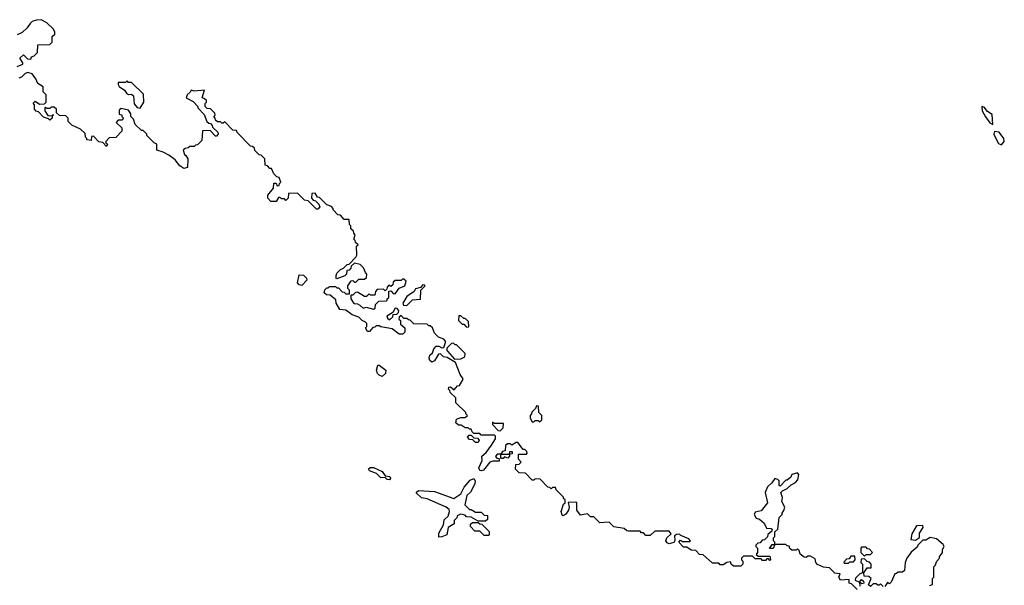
# Model space of a CAD drawing. Extents: x 2737564 to 2859580, y 876530 to 1012372.
# Tile 17 of 110: x 2826338 to 2833094, y 882719 to 886600. Entities that reach past the tile are written whole.
import ezdxf

# ---------------------------------------------------------------- set-up
doc = ezdxf.new("R2010")
doc.units = 0

msp = doc.modelspace()

# ---------------------------------------------------------------- linework, layer by layer
at = {"layer": '0CON05XD'}
for points in [[(2826321.7, 886278.3), (2826360, 886295), (2826360, 886305), (2826340, 886335), (2826365, 886360), (2826391.7, 886331.7), (2826415, 886330), (2826420, 886345), (2826438.3, 886351.7), (2826460, 886375), (2826461.7, 886428.3), (2826545, 886430), (2826560, 886445), (2826560, 886485), (2826578.3, 886501.7), (2826580, 886515), (2826570, 886535), (2826525, 886577.5), (2826485, 886600), (2826453, 886597), (2826425, 886587.5), (2826410, 886575), (2826390, 886545), (2826355, 886512.5), (2826320, 886495)], [(2829281.7, 884078.3), (2829295, 884080), (2829320, 884060), (2829341.7, 884088.3), (2829355, 884090), (2829377.5, 884125), (2829380, 884135), (2829360, 884165), (2829328.3, 884248.3), (2829271.7, 884281.7), (2829245, 884287.5), (2829225, 884307.5), (2829212.5, 884305), (2829185, 884260), (2829165, 884250), (2829151.7, 884261.7), (2829147, 884277), (2829151.7, 884298.3), (2829170, 884315), (2829179.3, 884340.7), (2829195, 884360), (2829215, 884360), (2829235, 884347.5), (2829248.3, 884351.7), (2829260, 884385), (2829260, 884395), (2829248.3, 884408.3), (2829211.7, 884421.7), (2829185, 884450), (2829170, 884485), (2829155, 884500), (2829145, 884500), (2829135, 884510), (2829043, 884513), (2829018.3, 884538.3), (2829005, 884540), (2828995, 884550), (2828975, 884550), (2828955, 884570), (2828941.7, 884558.3), (2828940, 884545), (2828950, 884535), (2828951.7, 884511.7), (2828980, 884485), (2828980, 884455), (2828967, 884443), (2828943, 884443), (2828895, 884480), (2828815, 884492.5), (2828805, 884500), (2828785, 884500), (2828775, 884490), (2828761.7, 884488.3), (2828738.3, 884461.7), (2828725, 884460), (2828710, 884485), (2828720, 884495), (2828720, 884515), (2828710, 884525), (2828687, 884537), (2828665, 884560), (2828620, 884575), (2828576.7, 884606.7), (2828535, 884612.5), (2828510, 884655), (2828507.5, 884677.5), (2828468.8, 884708.8), (2828443, 884713), (2828427.5, 884725), (2828433, 884747), (2828445, 884760), (2828455, 884760), (2828465, 884770), (2828505, 884770), (2828515, 884760), (2828525, 884760), (2828551.7, 884731.7), (2828565, 884730), (2828575, 884720), (2828600, 884720), (2828600, 884745), (2828590, 884755), (2828590, 884775), (2828611.7, 884808.3), (2828625, 884810), (2828635, 884800), (2828645, 884800), (2828665, 884820), (2828705, 884820), (2828718.3, 884831.7), (2828720, 884855), (2828710, 884865), (2828698.3, 884898.3), (2828675, 884920), (2828635, 884930), (2828611.7, 884908.3), (2828610, 884895), (2828598.3, 884881.7), (2828581.7, 884878.3), (2828580, 884855), (2828568.3, 884841.7), (2828515, 884822.5), (2828510, 884825), (2828510, 884845), (2828515, 884860), (2828540, 884885), (2828560, 884895), (2828585, 884920), (2828598.3, 884921.7), (2828645, 884970), (2828652.5, 884985), (2828650, 885045), (2828660, 885055), (2828641.7, 885071.7), (2828640, 885085), (2828630, 885095), (2828640, 885125), (2828630, 885135), (2828628.3, 885148.3), (2828610, 885165), (2828610, 885185), (2828600, 885195), (2828598.3, 885228.3), (2828565, 885230), (2828538.3, 885258.3), (2828521.7, 885261.7), (2828490, 885295), (2828490, 885305), (2828478.3, 885318.3), (2828445, 885330), (2828395, 885380), (2828381.7, 885381.7), (2828365, 885410), (2828341.7, 885408.3), (2828340, 885375), (2828351.7, 885361.7), (2828368.3, 885358.3), (2828390, 885335), (2828397.5, 885315), (2828385, 885300), (2828375, 885300), (2828318.3, 885358.3), (2828291.7, 885361.7), (2828245, 885410), (2828181.7, 885408.3), (2828180, 885375), (2828165, 885360), (2828155, 885370), (2828135, 885370), (2828125, 885380), (2828115, 885380), (2828098.3, 885351.7), (2828061.7, 885351.7), (2828040, 885375), (2828040, 885395), (2828080, 885445), (2828081.7, 885478.3), (2828098.3, 885478.3), (2828105, 885460), (2828118.3, 885461.7), (2828120, 885475), (2828130, 885485), (2828118.3, 885518.3), (2828101.7, 885521.7), (2828081.7, 885541.7), (2828065, 885580), (2828055, 885580), (2828038.3, 885598.3), (2828021.7, 885601.7), (2828020, 885645), (2827995, 885670), (2827981.7, 885671.7), (2827951.7, 885701.7), (2827948.3, 885718.3), (2827935, 885730), (2827921.7, 885731.7), (2827830, 885825), (2827825, 885840), (2827801.7, 885841.7), (2827745, 885900), (2827735, 885890), (2827725, 885890), (2827715, 885900), (2827695, 885900), (2827681.7, 885911.7), (2827680, 885925), (2827670, 885935), (2827680, 885945), (2827678.3, 885958.3), (2827648.3, 885988.3), (2827625, 885990), (2827610, 886005), (2827610, 886025), (2827620, 886035), (2827620, 886045), (2827605, 886060), (2827590, 886065), (2827607, 886117), (2827535, 886108.8), (2827515, 886117.5), (2827507.7, 886102.3), (2827487.5, 886085), (2827480, 886065), (2827528.3, 886038.3), (2827560, 886005), (2827560, 885995), (2827605, 885950), (2827621.7, 885901.7), (2827635, 885890), (2827648.3, 885888.3), (2827660, 885875), (2827661.7, 885861.7), (2827698.3, 885828.3), (2827700, 885815), (2827688.3, 885801.7), (2827681.7, 885801.7), (2827645, 885840), (2827591.7, 885838.3), (2827588.3, 885771.7), (2827558.3, 885741.7), (2827545, 885740), (2827535, 885730), (2827505, 885730), (2827495, 885720), (2827473, 885717), (2827460, 885705), (2827470, 885675), (2827479.3, 885669.3), (2827492.5, 885645), (2827490, 885585), (2827465, 885580), (2827437, 885597), (2827405, 885637.5), (2827360.7, 885670.7), (2827321.7, 885691.7), (2827280, 885705), (2827280, 885745), (2827260, 885755), (2827210, 885805), (2827210, 885815), (2827185, 885840), (2827175, 885840), (2827131.7, 885881.7), (2827118.3, 885918.3), (2827100, 885935), (2827100, 885955), (2827085, 885980), (2827035, 885990), (2827021.7, 885978.3), (2827021.7, 885951.7), (2827038.3, 885948.3), (2827040, 885935), (2827050, 885925), (2827038.3, 885911.7), (2827015, 885910), (2827000, 885895), (2827038.3, 885858.3), (2827040, 885835), (2826998.3, 885791.7), (2826951.7, 885788.3), (2826930, 885765), (2826930, 885755), (2826940, 885745), (2826935, 885730), (2826908.3, 885758.3), (2826881.7, 885761.7), (2826845, 885800), (2826831.7, 885798.3), (2826828.3, 885771.7), (2826800, 885775), (2826800, 885785), (2826790, 885795), (2826788.3, 885818.3), (2826755, 885850), (2826696.7, 885876.7), (2826671.7, 885901.7), (2826670, 885925), (2826655, 885940), (2826611.7, 885941.7), (2826591.7, 885961.7), (2826590, 885985), (2826575, 886000), (2826555, 886000), (2826545, 885990), (2826525, 885990), (2826515, 886000), (2826510, 885995), (2826510, 885975), (2826531.7, 885941.7), (2826560, 885940), (2826565, 885950), (2826570, 885945), (2826560, 885940), (2826560, 885925), (2826545, 885910), (2826535, 885920), (2826501.7, 885931.7), (2826468.3, 885968.3), (2826451.7, 885971.7), (2826440, 885985), (2826440, 886015), (2826431.7, 886028.3), (2826445, 886040), (2826475, 886020), (2826508.3, 886021.7), (2826520, 886035), (2826520, 886085), (2826500, 886105), (2826498.3, 886138.3), (2826461.7, 886161.7), (2826450, 886195), (2826425, 886227.5), (2826395, 886237.5), (2826375, 886230), (2826350, 886205), (2826331.7, 886198.3)], [(2827165, 885992.5), (2827190, 886035), (2827188.3, 886088.3), (2827105, 886170), (2827085, 886170), (2827075, 886180), (2827065, 886170), (2827015, 886170), (2827013.3, 886155), (2827021.7, 886141.7), (2827056.4, 886116.4), (2827070, 886095), (2827085, 886087.5), (2827105, 886090), (2827118.3, 886078.3), (2827123, 886023), (2827145, 885997.5), (2827165, 885992.5)], [(2833015, 885880), (2833009.7, 885949.7), (2832979.1, 885969.1), (2832955, 885998.8), (2832940, 886005), (2832941.2, 885975), (2832964.5, 885934.5), (2832995, 885892.5), (2833015, 885880)], [(2833075, 885741.2), (2833093.8, 885765), (2833091.2, 885785), (2833057.8, 885827.8), (2833026.2, 885833.8), (2833022.5, 885815), (2833035.8, 885785), (2833055, 885750), (2833075, 885741.2)], [(2828275, 884776.7), (2828255, 884780), (2828243.3, 884795), (2828255, 884850), (2828285, 884847.5), (2828307, 884827), (2828308.3, 884811.7), (2828275, 884776.7)], [(2828765, 884613.3), (2828778.3, 884621.7), (2828780, 884645), (2828801.7, 884668.3), (2828855, 884670), (2828860, 884675), (2828860, 884685), (2828870, 884695), (2828871.7, 884738.3), (2828885, 884740), (2828901.7, 884721.7), (2828915, 884720), (2828941.7, 884758.3), (2828980, 884775), (2828990, 884805), (2828975, 884820), (2828965, 884820), (2828955, 884810), (2828915, 884810), (2828901.7, 884798.3), (2828898.3, 884781.7), (2828885, 884770), (2828871.7, 884778.3), (2828860, 884765), (2828858.3, 884751.7), (2828845, 884740), (2828835, 884750), (2828791.7, 884748.3), (2828780, 884735), (2828775, 884710), (2828745, 884710), (2828735, 884720), (2828718.3, 884701.7), (2828705, 884700), (2828655, 884730), (2828641.7, 884728.3), (2828625, 884710), (2828610, 884710), (2828610, 884685), (2828631.7, 884651.7), (2828655, 884650), (2828671.7, 884641.7), (2828695, 884620), (2828715, 884627.5), (2828765, 884613.3)], [(2828995, 884640), (2829033, 884677), (2829088.3, 884681.7), (2829090, 884745), (2829118.3, 884771.7), (2829118.3, 884778.3), (2829105, 884780), (2829088.3, 884761.7), (2829055, 884752.5), (2829043.9, 884736.1), (2828995, 884700), (2828967.5, 884655), (2828971.7, 884641.7), (2828995, 884640)], [(2828875, 884540), (2828898.3, 884561.7), (2828901.7, 884578.3), (2828925, 884580), (2828938.3, 884591.7), (2828940, 884605), (2828928.3, 884618.3), (2828915, 884620), (2828898.3, 884591.7), (2828857.5, 884565), (2828861.7, 884551.7), (2828875, 884540)], [(2829415, 884490), (2829420, 884495), (2829418.3, 884528.3), (2829395, 884550), (2829385, 884550), (2829365, 884567.5), (2829351.7, 884568.3), (2829350, 884535), (2829375, 884510), (2829385, 884510), (2829401.7, 884491.7), (2829415, 884490)], [(2829321.7, 884271.7), (2829365, 884273.3), (2829393, 884287), (2829395, 884310), (2829335, 884370), (2829325, 884370), (2829315, 884380), (2829301.7, 884378.3), (2829271.7, 884348.3), (2829267.5, 884335), (2829272.5, 884325), (2829321.7, 884271.7)], [(2828825, 884152.5), (2828805, 884160), (2828793, 884173), (2828787.5, 884195), (2828795, 884230), (2828805, 884230), (2828850, 884195), (2828847, 884173), (2828825, 884152.5)], [(2832085, 882690), (2832045, 882730), (2832030, 882735), (2832028.3, 882758.3), (2831970, 882755), (2831957.5, 882775), (2831968.3, 882798.3), (2831931.7, 882801.7), (2831895, 882840), (2831853, 882843), (2831811.7, 882861.7), (2831800, 882875), (2831795, 882900), (2831765, 882920), (2831745, 882920), (2831735, 882910), (2831721.7, 882911.7), (2831693.3, 882933.3), (2831687, 882957), (2831675, 882970), (2831665, 882960), (2831635, 882960), (2831621.7, 882971.7), (2831618.3, 882988.3), (2831605, 882990), (2831595, 883000), (2831520, 883000), (2831508.3, 882971.7), (2831481.7, 882971.7), (2831501.7, 882998.3), (2831520, 883000), (2831520, 883015), (2831510, 883025), (2831510, 883045), (2831520, 883055), (2831520, 883085), (2831540, 883105), (2831550, 883185), (2831570, 883205), (2831570, 883215), (2831581.7, 883231.7), (2831587.5, 883255), (2831567.5, 883295), (2831571.7, 883321.7), (2831560, 883355), (2831571.7, 883368.3), (2831605, 883382.5), (2831631.7, 883408.3), (2831660, 883425), (2831677, 883443), (2831685, 883480), (2831675, 883490), (2831635, 883480), (2831628.3, 883461.7), (2831605, 883440), (2831595, 883440), (2831555, 883400), (2831550, 883405), (2831550, 883435), (2831540, 883445), (2831518.3, 883451.7), (2831498.3, 883421.7), (2831470, 883395), (2831452.5, 883355), (2831470, 883285), (2831425, 883230), (2831385, 883220), (2831377.5, 883205), (2831390.7, 883180.7), (2831415, 883172.5), (2831446.4, 883146.4), (2831461.7, 883111.7), (2831495, 883110), (2831500, 883105), (2831498.3, 883091.7), (2831471.7, 883068.3), (2831468.3, 883051.7), (2831448.3, 883031.7), (2831431.7, 883028.3), (2831418.3, 883011.7), (2831401.7, 883008.3), (2831390, 882995), (2831390, 882985), (2831400, 882975), (2831400, 882945), (2831391.7, 882931.7), (2831405, 882920), (2831485, 882920), (2831490, 882895), (2831485, 882890), (2831475, 882900), (2831465, 882900), (2831455, 882890), (2831435, 882890), (2831425, 882900), (2831385, 882900), (2831365, 882920), (2831305, 882920), (2831290, 882905), (2831290, 882895), (2831300, 882885), (2831300, 882865), (2831285, 882850), (2831235, 882850), (2831220, 882865), (2831215, 882880), (2831190, 882875), (2831165, 882860), (2831145, 882860), (2831135, 882870), (2831091.7, 882871.7), (2831028.3, 882928.3), (2831001.7, 882931.7), (2830978.3, 882958.3), (2830945, 882960), (2830915, 882980), (2830891.7, 882981.7), (2830860, 883015), (2830871.7, 883028.3), (2830885, 883020), (2830935, 883020), (2830940, 883025), (2830928.3, 883038.3), (2830875, 883060), (2830865, 883070), (2830845, 883067.5), (2830831.7, 883058.3), (2830833, 883027), (2830827.5, 883012.5), (2830795, 883003.3), (2830780.7, 883010.7), (2830772.5, 883025), (2830777.5, 883045), (2830807.5, 883072.5), (2830795, 883090), (2830695, 883090), (2830665, 883060), (2830635, 883060), (2830618.3, 883078.3), (2830605, 883080), (2830595, 883090), (2830545, 883090), (2830515, 883090), (2830503, 883093), (2830485, 883110), (2830415, 883120), (2830381.7, 883151.7), (2830318.3, 883148.3), (2830278.3, 883188.3), (2830255, 883190), (2830235, 883210), (2830185, 883200), (2830160, 883235), (2830160, 883285), (2830155, 883290), (2830101.7, 883288.3), (2830107.5, 883255), (2830103.3, 883235), (2830085, 883206.7), (2830065, 883196.7), (2830060, 883200), (2830053.3, 883225), (2830070, 883275), (2830080, 883285), (2830080, 883305), (2830070, 883315), (2830070, 883325), (2830020, 883375), (2830015, 883390), (2829995, 883390), (2829985, 883380), (2829975, 883390), (2829961.7, 883391.7), (2829908.3, 883448.3), (2829875, 883450), (2829865, 883440), (2829855, 883440), (2829808.3, 883488.3), (2829765, 883490), (2829740, 883515), (2829741.7, 883548.3), (2829765, 883550), (2829780, 883565), (2829760, 883585), (2829761.7, 883618.3), (2829815, 883620), (2829820, 883625), (2829818.3, 883638.3), (2829805, 883650), (2829791.7, 883651.7), (2829755, 883700), (2829745, 883700), (2829715, 883680), (2829705, 883690), (2829685, 883690), (2829671.7, 883678.3), (2829668.3, 883641.7), (2829651.7, 883638.3), (2829640, 883620), (2829700, 883620), (2829701.7, 883638.3), (2829718.3, 883638.3), (2829718.3, 883621.7), (2829700, 883620), (2829700, 883605), (2829688.3, 883591.7), (2829665, 883600), (2829655, 883590), (2829645, 883590), (2829640, 883595), (2829640, 883620), (2829615, 883620), (2829603, 883603), (2829611.7, 883591.7), (2829628.3, 883588.3), (2829628.3, 883571.7), (2829585, 883570), (2829565, 883563.3), (2829520.5, 883509.5), (2829505, 883503.8), (2829495, 883506.7), (2829488, 883525), (2829511.2, 883575), (2829510, 883605), (2829539.3, 883630.7), (2829575, 883680), (2829602.5, 883725), (2829601.7, 883741.7), (2829595, 883750), (2829505, 883750), (2829495, 883760), (2829455, 883760), (2829441.7, 883771.7), (2829435, 883790), (2829425, 883790), (2829415, 883800), (2829395, 883800), (2829367, 883817), (2829348.3, 883818.3), (2829330, 883835), (2829335, 883860), (2829365, 883870), (2829395, 883870), (2829410, 883885), (2829400, 883895), (2829400, 883905), (2829331.7, 883971.7), (2829330, 884005), (2829291.7, 884041.7), (2829290, 884055), (2829280, 884065), (2829281.7, 884078.3)], [(2829905, 883840), (2829920, 883855), (2829920, 883885), (2829900, 883905), (2829898.3, 883948.3), (2829885, 883950), (2829878.3, 883931.7), (2829851.7, 883908.3), (2829850, 883895), (2829840, 883885), (2829840, 883865), (2829855, 883840), (2829865, 883840), (2829875, 883850), (2829895, 883850), (2829905, 883840)], [(2829635, 883780), (2829655, 883800), (2829658.3, 883828.3), (2829595, 883830), (2829581.7, 883838.3), (2829581.7, 883821.7), (2829621.7, 883781.7), (2829635, 883780)], [(2829485, 883700), (2829465, 883700), (2829448.3, 883718.3), (2829425, 883720), (2829410, 883735), (2829421.7, 883748.3), (2829435, 883750), (2829455, 883730), (2829478.3, 883728.3), (2829490, 883715), (2829485, 883700)], [(2828875, 883442.5), (2828860, 883445), (2828845, 883460), (2828815, 883457.5), (2828786.2, 883486.2), (2828737.5, 883505), (2828731.7, 883518.3), (2828743.6, 883526.4), (2828765, 883526.7), (2828825, 883500), (2828845, 883470), (2828877.5, 883465), (2828882.5, 883455), (2828875, 883442.5)], [(2829215, 883050), (2829213.6, 883076.4), (2829246, 883134), (2829251.2, 883168.8), (2829277, 883193), (2829286.7, 883225), (2829285, 883240), (2829265, 883256.2), (2829135, 883312.5), (2829095, 883320), (2829061.7, 883351.7), (2829061.7, 883358.3), (2829075, 883370), (2829185, 883362.5), (2829316.2, 883313.8), (2829365, 883347.5), (2829387.7, 883392.3), (2829428.3, 883441.7), (2829455, 883452.5), (2829463.8, 883435), (2829461.2, 883415), (2829431.2, 883358.8), (2829406.7, 883335), (2829392.5, 883272.5), (2829425, 883240), (2829435, 883240), (2829465, 883220), (2829505, 883220), (2829525, 883200), (2829548.3, 883198.3), (2829548.3, 883171.7), (2829535, 883160), (2829485, 883160), (2829437, 883187), (2829405, 883190), (2829395, 883200), (2829363, 883207), (2829340, 883195), (2829338.3, 883181.7), (2829320, 883165), (2829318.3, 883141.7), (2829277.5, 883115), (2829270, 883065), (2829235, 883052.5), (2829215, 883050)], [(2829555, 883060), (2829525, 883060), (2829495, 883090), (2829461.7, 883091.7), (2829431.7, 883121.7), (2829431.7, 883138.3), (2829445, 883150), (2829485, 883150), (2829495, 883140), (2829508.3, 883138.3), (2829558.3, 883088.3), (2829560, 883065), (2829555, 883060)], [(2832485, 883030), (2832511.7, 883048.3), (2832513, 883077), (2832537.5, 883115), (2832535, 883130), (2832491.7, 883128.3), (2832458.3, 883071.7), (2832452.5, 883032.5), (2832485, 883030)], [(2832581.7, 882718.3), (2832600, 882725), (2832600, 882765), (2832610, 882775), (2832610, 882845), (2832620, 882855), (2832630, 882885), (2832650, 882905), (2832650, 882915), (2832670, 882945), (2832670, 882965), (2832680, 882985), (2832675, 883000), (2832628.3, 883038.3), (2832585, 883047.5), (2832555, 883030), (2832535, 883030), (2832500, 882995), (2832495, 882980), (2832455, 882947.5), (2832423.9, 882906.1), (2832412.5, 882875), (2832408.3, 882821.7), (2832395, 882810), (2832365, 882810), (2832355, 882800), (2832341.7, 882798.3), (2832318.3, 882741.7), (2832305, 882730), (2832291.7, 882738.3), (2832275, 882710)], [(2832135, 882920), (2832145, 882930), (2832175, 882930), (2832190, 882945), (2832168.3, 882968.3), (2832155, 882970), (2832145, 882980), (2832115, 882980), (2832110, 882975), (2832110, 882945), (2832135, 882920)], [(2832025, 882870), (2832035, 882880), (2832060, 882880), (2832070, 882895), (2832068.3, 882918.3), (2832041.7, 882918.3), (2832028.3, 882901.7), (2832011.7, 882898.3), (2831991.7, 882878.3), (2831995, 882870), (2832025, 882870)], [(2832261.7, 882711.7), (2832245, 882730), (2832235, 882720), (2832225, 882720), (2832215, 882730), (2832195, 882730), (2832175, 882710), (2832161.7, 882721.7), (2832180, 882765), (2832165, 882780), (2832131.7, 882781.7), (2832130, 882805), (2832151.7, 882838.3), (2832180, 882840), (2832180, 882865), (2832168.3, 882878.3), (2832151.7, 882881.7), (2832135, 882900), (2832111.7, 882898.3), (2832110, 882875), (2832120, 882865), (2832120, 882805), (2832101.7, 882798.3), (2832071.7, 882768.3), (2832070, 882755), (2832100, 882740), (2832115, 882760), (2832128.3, 882748.3), (2832130, 882735), (2832115, 882730), (2832100, 882740), (2832103, 882713)]]:
    msp.add_lwpolyline(points, dxfattribs=at)

doc.saveas('drawing.dxf')
